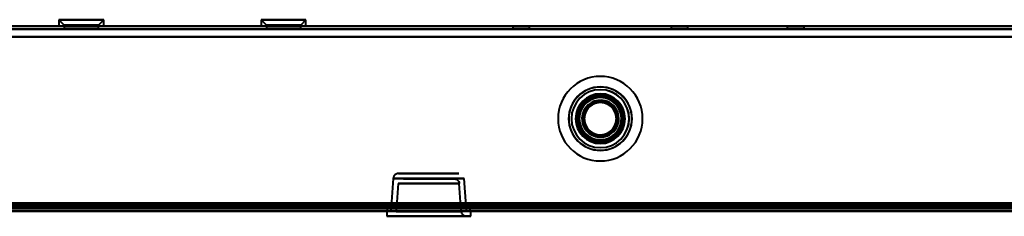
# Model space of a CAD drawing. Header units: millimetres. Extents: x -1352 to 2139, y -120 to 1210.
# Tile 21 of 87: x -545 to -358, y 127 to 165. Entities that reach past the tile are written whole.
import ezdxf

# ---------------------------------------------------------------- set-up
doc = ezdxf.new("R2010")
doc.units = ezdxf.units.MM
doc.layers.add('G-IMPT', color=8, linetype='Continuous', lineweight=40)

# ---------------------------------------------------------------- blocks, each defined once
blk = doc.blocks.new('NEXA 2000 CALQUES_dwg-762145-Avant')
at = {"layer": 'G-IMPT'}
for p, q in [((-537.56, 164.57), (-536.56, 163.57)), ((-537.56, 164.57), (-536.56, 163.57)), ((-537.56, 164.57), (-537.56, 163.37)), ((-537.56, 164.57), (-537.56, 163.37)), ((-529.63, 164.57), (-537.56, 164.57)), ((-529.63, 164.57), (-537.56, 164.57)), ((-537.56, 164.57), (-529.63, 164.57)), ((-537.56, 164.57), (-529.63, 164.57)), ((-529.06, 164.57), (-536.99, 164.57)), ((-529.06, 164.57), (-536.99, 164.57)), ((-536.99, 164.57), (-529.06, 164.57)), ((-536.99, 164.57), (-529.06, 164.57)), ((-530.06, 163.57), (-529.06, 164.57)), ((-530.06, 163.57), (-529.06, 164.57)), ((-529.06, 163.37), (-529.06, 164.57)), ((-529.06, 163.37), (-529.06, 164.57)), ((-499.25, 164.57), (-498.25, 163.57)), ((-499.25, 164.57), (-498.25, 163.57)), ((-499.25, 164.57), (-499.25, 163.37)), ((-499.25, 164.57), (-499.25, 163.37)), ((-491.32, 164.57), (-499.25, 164.57)), ((-491.32, 164.57), (-499.25, 164.57)), ((-499.25, 164.57), (-491.32, 164.57)), ((-499.25, 164.57), (-491.32, 164.57)), ((-490.75, 164.57), (-498.68, 164.57)), ((-490.75, 164.57), (-498.68, 164.57)), ((-498.68, 164.57), (-490.75, 164.57)), ((-498.68, 164.57), (-490.75, 164.57)), ((-491.75, 163.57), (-490.75, 164.57)), ((-491.75, 163.57), (-490.75, 164.57)), ((-490.75, 163.37), (-490.75, 164.57)), ((-490.75, 163.37), (-490.75, 164.57)), ((703.9, 163.37), (-703.9, 163.37)), ((-529.63, 163.37), (-537.56, 163.37)), ((-529.63, 163.37), (-537.56, 163.37)), ((-537.56, 163.37), (-529.63, 163.37)), ((-537.56, 163.37), (-529.63, 163.37)), ((-529.06, 163.37), (-536.99, 163.37)), ((-529.06, 163.37), (-536.99, 163.37)), ((-536.99, 163.37), (-529.06, 163.37)), ((-536.99, 163.37), (-529.06, 163.37)), ((-536.56, 163.57), (-536.56, 162.87)), ((-536.56, 163.57), (-536.56, 162.87)), ((-530.49, 163.57), (-536.56, 163.57)), ((-530.49, 163.57), (-536.56, 163.57)), ((-536.56, 163.57), (-530.49, 163.57)), ((-536.56, 163.57), (-530.49, 163.57)), ((-530.06, 162.87), (-536.56, 162.87)), ((-530.06, 162.87), (-536.56, 162.87)), ((-530.06, 162.87), (-536.56, 162.87)), ((-530.06, 162.87), (-536.56, 162.87)), ((-536.56, 162.87), (-530.49, 162.87)), ((-536.56, 162.87), (-530.49, 162.87)), ((-530.06, 163.57), (-536.12, 163.57)), ((-530.06, 163.57), (-536.12, 163.57)), ((-536.12, 163.57), (-530.06, 163.57)), ((-536.12, 163.57), (-530.06, 163.57)), ((-536.12, 162.87), (-530.06, 162.87)), ((-536.12, 162.87), (-530.06, 162.87)), ((-530.49, 162.87), (-530.06, 162.87)), ((-530.49, 162.87), (-530.06, 162.87)), ((-530.06, 162.87), (-530.06, 163.57)), ((-530.06, 162.87), (-530.06, 163.57)), ((-491.32, 163.37), (-499.25, 163.37)), ((-491.32, 163.37), (-499.25, 163.37)), ((-499.25, 163.37), (-491.32, 163.37)), ((-499.25, 163.37), (-491.32, 163.37)), ((-490.75, 163.37), (-498.68, 163.37)), ((-490.75, 163.37), (-498.68, 163.37)), ((-498.68, 163.37), (-490.75, 163.37)), ((-498.68, 163.37), (-490.75, 163.37)), ((-498.25, 163.57), (-498.25, 162.87)), ((-498.25, 163.57), (-498.25, 162.87)), ((-492.19, 163.57), (-498.25, 163.57)), ((-492.19, 163.57), (-498.25, 163.57)), ((-498.25, 163.57), (-492.19, 163.57)), ((-498.25, 163.57), (-492.19, 163.57)), ((-491.75, 162.87), (-498.25, 162.87)), ((-491.75, 162.87), (-498.25, 162.87)), ((-491.75, 162.87), (-498.25, 162.87)), ((-491.75, 162.87), (-498.25, 162.87)), ((-498.25, 162.87), (-492.19, 162.87)), ((-498.25, 162.87), (-492.19, 162.87)), ((-491.75, 163.57), (-497.81, 163.57)), ((-491.75, 163.57), (-497.81, 163.57)), ((-497.81, 163.57), (-491.75, 163.57)), ((-497.81, 163.57), (-491.75, 163.57)), ((-497.81, 162.87), (-491.75, 162.87)), ((-497.81, 162.87), (-491.75, 162.87)), ((-492.19, 162.87), (-491.75, 162.87)), ((-492.19, 162.87), (-491.75, 162.87)), ((-491.75, 162.87), (-491.75, 163.57)), ((-491.75, 162.87), (-491.75, 163.57)), ((-451.6, 163.37), (-451.6, 162.87)), ((-450, 163.37), (-451.6, 163.37)), ((-451.6, 163.37), (-448.4, 163.37)), ((-451.6, 163.37), (-448.4, 163.37)), ((-450, 162.87), (-451.6, 162.87)), ((-451.6, 162.87), (-450, 162.87)), ((-448.4, 163.37), (-450, 163.37)), ((-448.4, 163.37), (-450, 163.37)), ((-448.4, 162.87), (-450, 162.87)), ((-450, 162.87), (-448.4, 162.87)), ((-448.4, 162.87), (-448.4, 163.37)), ((-421.6, 163.37), (-421.6, 162.87)), ((-420, 163.37), (-421.6, 163.37)), ((-421.6, 163.37), (-418.4, 163.37)), ((-421.6, 163.37), (-418.4, 163.37)), ((-420, 162.87), (-421.6, 162.87)), ((-421.6, 162.87), (-420, 162.87)), ((-418.4, 163.37), (-420, 163.37)), ((-418.4, 163.37), (-420, 163.37)), ((-418.4, 162.87), (-420, 162.87)), ((-420, 162.87), (-418.4, 162.87)), ((-418.4, 162.87), (-418.4, 163.37)), ((-399.6, 163.37), (-399.6, 162.87)), ((-399.6, 163.37), (-399.6, 162.87)), ((-399.6, 163.37), (-399.6, 162.87)), ((-399.6, 163.37), (-399.6, 162.87)), ((-398, 163.37), (-399.6, 163.37)), ((-398, 163.37), (-399.6, 163.37)), ((-398, 163.37), (-399.6, 163.37)), ((-398, 163.37), (-399.6, 163.37)), ((-399.6, 163.37), (-396.4, 163.37)), ((-399.6, 163.37), (-396.4, 163.37)), ((-399.6, 163.37), (-396.4, 163.37)), ((-399.6, 163.37), (-396.4, 163.37)), ((-399.6, 163.37), (-396.4, 163.37)), ((-399.6, 163.37), (-396.4, 163.37)), ((-399.6, 163.37), (-396.4, 163.37)), ((-399.6, 163.37), (-396.4, 163.37)), ((-398, 162.87), (-399.6, 162.87)), ((-398, 162.87), (-399.6, 162.87)), ((-398, 162.87), (-399.6, 162.87)), ((-398, 162.87), (-399.6, 162.87)), ((-399.6, 162.87), (-398, 162.87)), ((-399.6, 162.87), (-398, 162.87)), ((-399.6, 162.87), (-398, 162.87)), ((-399.6, 162.87), (-398, 162.87)), ((-396.4, 163.37), (-398, 163.37)), ((-396.4, 163.37), (-398, 163.37)), ((-396.4, 163.37), (-398, 163.37)), ((-396.4, 163.37), (-398, 163.37)), ((-396.4, 163.37), (-398, 163.37)), ((-396.4, 163.37), (-398, 163.37)), ((-396.4, 163.37), (-398, 163.37)), ((-396.4, 163.37), (-398, 163.37)), ((-396.4, 162.87), (-398, 162.87)), ((-396.4, 162.87), (-398, 162.87)), ((-396.4, 162.87), (-398, 162.87)), ((-396.4, 162.87), (-398, 162.87)), ((-398, 162.87), (-396.4, 162.87)), ((-398, 162.87), (-396.4, 162.87)), ((-398, 162.87), (-396.4, 162.87)), ((-398, 162.87), (-396.4, 162.87)), ((-396.4, 162.87), (-396.4, 163.37)), ((-396.4, 162.87), (-396.4, 163.37)), ((-396.4, 162.87), (-396.4, 163.37)), ((-396.4, 162.87), (-396.4, 163.37)), ((-474.22, 134.59), (-474.65, 128.37)), ((-467.5, 134.59), (-474.22, 134.59)), ((-474.22, 134.59), (-460.78, 134.59)), ((-474.22, 134.59), (-460.78, 134.59)), ((-461.78, 135.52), (-473.22, 135.52)), ((-461.78, 135.52), (-473.22, 135.52)), ((-473.22, 135.52), (-467.5, 135.52)), ((-472.28, 134.52), (-462.72, 134.52)), ((-472.28, 134.52), (-462.72, 134.52)), ((-467.5, 134.52), (-472.28, 134.52)), ((-467.5, 134.52), (-472.28, 134.52)), ((-467.5, 135.52), (-461.78, 135.52)), ((-467.5, 135.52), (-461.78, 135.52)), ((-460.78, 134.59), (-467.5, 134.59)), ((-460.78, 134.59), (-467.5, 134.59)), ((-462.72, 134.52), (-467.5, 134.52)), ((-460.42, 129.37), (-460.78, 134.59)), ((-473.28, 133.59), (-473.65, 128.35)), ((-473.28, 133.59), (-467.5, 133.59)), ((-473.28, 133.59), (-467.5, 133.59)), ((-461.72, 133.59), (-473.28, 133.59)), ((-461.72, 133.59), (-473.28, 133.59)), ((-467.5, 133.59), (-461.72, 133.59)), ((-461.35, 128.35), (-461.72, 133.59)), ((-703.9, 128.87), (703.9, 128.87)), ((-475.38, 128.87), (-475.38, 128.37)), ((-467.5, 128.87), (-475.38, 128.87)), ((-467.5, 128.87), (-475.38, 128.87)), ((-475.38, 128.87), (-459.63, 128.87)), ((-475.38, 128.87), (-459.63, 128.87)), ((-474.65, 129.37), (-474.65, 128.87)), ((-473.65, 129.37), (-474.65, 129.37)), ((-474.65, 129.37), (-473.65, 129.37)), ((-474.15, 128.87), (-474.65, 128.87)), ((-474.65, 128.87), (-474.15, 128.87)), ((-460.38, 128.87), (-474.15, 128.87)), ((-474.15, 128.87), (-460.38, 128.87)), ((-474.15, 128.87), (-460.38, 128.87)), ((-460.42, 129.37), (-473.65, 129.37)), ((-460.42, 129.37), (-473.65, 129.37)), ((-473.65, 129.37), (-460.42, 129.37)), ((-459.63, 128.87), (-467.5, 128.87)), ((-460.35, 128.37), (-460.38, 128.87)), ((-459.63, 128.37), (-459.63, 128.87)), ((-739.4, 128.37), (-175.6, 128.37)), ((-704.4, 128.37), (704.4, 128.37)), ((-475.45, 128.37), (-475.45, 127.42)), ((-475.45, 128.37), (-459.55, 128.37)), ((-475.45, 128.37), (-459.55, 128.37)), ((-459.55, 128.37), (-475.45, 128.37)), ((-459.55, 128.37), (-475.45, 128.37)), ((-475.45, 127.42), (-459.55, 127.42)), ((-475.45, 127.42), (-459.55, 127.42)), ((-459.55, 127.42), (-475.45, 127.42)), ((-459.55, 127.42), (-475.45, 127.42)), ((-475.38, 128.37), (-467.5, 128.37)), ((-459.63, 128.37), (-475.38, 128.37)), ((-459.63, 128.37), (-475.38, 128.37)), ((-474.65, 128.37), (-460.35, 128.37)), ((-474.65, 128.37), (-460.35, 128.37)), ((-460.35, 128.37), (-474.65, 128.37)), ((-460.35, 128.37), (-474.65, 128.37)), ((-474.65, 127.42), (-467.5, 127.42)), ((-474.65, 127.42), (-467.5, 127.42)), ((-460.35, 127.42), (-474.65, 127.42)), ((-460.35, 127.42), (-474.65, 127.42)), ((-473.65, 128.35), (-461.35, 128.35)), ((-473.65, 128.35), (-461.35, 128.35)), ((-467.5, 128.35), (-473.65, 128.35)), ((-467.5, 128.35), (-473.65, 128.35)), ((-467.5, 128.37), (-459.63, 128.37)), ((-467.5, 128.37), (-459.63, 128.37)), ((-461.35, 128.35), (-467.5, 128.35)), ((-467.5, 127.42), (-460.35, 127.42)), ((-459.55, 127.42), (-459.55, 128.37))]:
    blk.add_line(p, q, dxfattribs=at)
at = {"layer": 'G-IMPT', "flags": 128}
for points in [[(-703.9, 163.37), (-351.95, 163.37), (0, 163.37), (351.95, 163.37), (703.9, 163.37)], [(703.9, 163.37), (351.95, 163.37), (0, 163.37), (-351.95, 163.37), (-703.9, 163.37)], [(703.9, 163.37), (351.95, 163.37), (0, 163.37), (-351.95, 163.37), (-703.9, 163.37)], [(-703.9, 163.37), (-351.95, 163.37), (0, 163.37), (351.95, 163.37), (703.9, 163.37)], [(703.9, 162.77), (351.95, 162.77), (0, 162.77), (-351.95, 162.77), (-703.9, 162.77)], [(703.9, 162.77), (351.95, 162.77), (0, 162.77), (-351.95, 162.77), (-703.9, 162.77)], [(-703.9, 162.77), (-351.95, 162.77), (0, 162.77), (351.95, 162.77), (703.9, 162.77)], [(-703.9, 162.77), (-351.95, 162.77), (0, 162.77), (351.95, 162.77), (703.9, 162.77)], [(704.4, 161.37), (352.2, 161.37), (0, 161.37), (-352.2, 161.37), (-704.4, 161.37)], [(-704.4, 161.37), (-352.2, 161.37), (0, 161.37), (352.2, 161.37), (704.4, 161.37)], [(-703.9, 161.37), (-351.95, 161.37), (0, 161.37), (351.95, 161.37), (703.9, 161.37)], [(703.9, 161.37), (351.95, 161.37), (0, 161.37), (-351.95, 161.37), (-703.9, 161.37)], [(-703.9, 161.37), (-351.95, 161.37), (0, 161.37), (351.95, 161.37), (703.9, 161.37)], [(703.9, 161.37), (351.95, 161.37), (0, 161.37), (-351.95, 161.37), (-703.9, 161.37)], [(-703.9, 161.37), (-351.95, 161.37), (0, 161.37), (351.95, 161.37), (703.9, 161.37)], [(703.9, 161.37), (351.95, 161.37), (0, 161.37), (-351.95, 161.37), (-703.9, 161.37)], [(-473.23, 135.52), (-473.4, 135.51), (-473.55, 135.46), (-473.68, 135.41), (-473.9, 135.26), (-474.03, 135.11), (-474.11, 134.98), (-474.18, 134.78), (-474.22, 134.59)], [(-462.7, 134.52), (-462.53, 134.51), (-462.38, 134.46), (-462.25, 134.41), (-462.04, 134.26), (-461.9, 134.11), (-461.83, 133.98), (-461.75, 133.78), (-461.72, 133.59)], [(-175.6, 128.97), (-316.55, 128.97), (-457.5, 128.97), (-598.45, 128.97), (-739.4, 128.97)], [(-175.6, 128.97), (-316.55, 128.97), (-457.5, 128.97), (-598.45, 128.97), (-739.4, 128.97)], [(-739.4, 128.97), (-598.45, 128.97), (-457.5, 128.97), (-316.55, 128.97), (-175.6, 128.97)], [(-739.4, 128.87), (-598.45, 128.87), (-457.5, 128.87), (-316.55, 128.87), (-175.6, 128.87)], [(-738.9, 129.47), (-598.2, 129.47), (-457.5, 129.47), (-316.8, 129.47), (-176.1, 129.47)], [(-738.9, 129.47), (-598.2, 129.47), (-457.5, 129.47), (-316.8, 129.47), (-176.1, 129.47)], [(-176.1, 129.47), (-316.8, 129.47), (-457.5, 129.47), (-598.2, 129.47), (-738.9, 129.47)], [(-176.1, 129.37), (-316.8, 129.37), (-457.5, 129.37), (-598.2, 129.37), (-738.9, 129.37)], [(-738.9, 129.37), (-598.2, 129.37), (-457.5, 129.37), (-316.8, 129.37), (-176.1, 129.37)], [(-176.1, 129.37), (-316.8, 129.37), (-457.5, 129.37), (-598.2, 129.37), (-738.9, 129.37)], [(-176.1, 128.87), (-316.8, 128.87), (-457.5, 128.87), (-598.2, 128.87), (-738.9, 128.87)], [(-176.1, 128.87), (-316.8, 128.87), (-457.5, 128.87), (-598.2, 128.87), (-738.9, 128.87)], [(-738.9, 128.87), (-598.2, 128.87), (-457.5, 128.87), (-316.8, 128.87), (-176.1, 128.87)], [(-738.9, 128.87), (-598.2, 128.87), (-457.5, 128.87), (-316.8, 128.87), (-176.1, 128.87)], [(-738.9, 128.87), (-598.2, 128.87), (-457.5, 128.87), (-316.8, 128.87), (-176.1, 128.87)], [(-176.1, 128.87), (-316.8, 128.87), (-457.5, 128.87), (-598.2, 128.87), (-738.9, 128.87)], [(-704.4, 128.97), (-352.2, 128.97), (0, 128.97), (352.2, 128.97), (704.4, 128.97)], [(-704.4, 128.97), (-352.2, 128.97), (0, 128.97), (352.2, 128.97), (704.4, 128.97)], [(-704.4, 128.97), (-352.2, 128.97), (0, 128.97), (352.2, 128.97), (704.4, 128.97)], [(704.4, 128.97), (352.2, 128.97), (0, 128.97), (-352.2, 128.97), (-704.4, 128.97)], [(704.4, 128.97), (352.2, 128.97), (0, 128.97), (-352.2, 128.97), (-704.4, 128.97)], [(704.4, 128.97), (352.2, 128.97), (0, 128.97), (-352.2, 128.97), (-704.4, 128.97)], [(-704.4, 128.97), (-352.2, 128.97), (0, 128.97), (352.2, 128.97), (704.4, 128.97)], [(704.4, 128.97), (352.2, 128.97), (0, 128.97), (-352.2, 128.97), (-704.4, 128.97)], [(-704.4, 128.97), (-352.2, 128.97), (0, 128.97), (352.2, 128.97), (704.4, 128.97)], [(704.4, 128.87), (352.2, 128.87), (0, 128.87), (-352.2, 128.87), (-704.4, 128.87)], [(-704.4, 128.87), (-352.2, 128.87), (0, 128.87), (352.2, 128.87), (704.4, 128.87)], [(704.4, 128.87), (352.2, 128.87), (0, 128.87), (-352.2, 128.87), (-704.4, 128.87)], [(-704, 129.37), (-352, 129.37), (0, 129.37), (352, 129.37), (704, 129.37)], [(704, 129.37), (352, 129.37), (0, 129.37), (-352, 129.37), (-704, 129.37)], [(704, 128.87), (352, 128.87), (0, 128.87), (-352, 128.87), (-704, 128.87)], [(-704, 128.87), (-352, 128.87), (0, 128.87), (352, 128.87), (704, 128.87)], [(704, 128.87), (352, 128.87), (0, 128.87), (-352, 128.87), (-704, 128.87)], [(-704, 128.87), (-352, 128.87), (0, 128.87), (352, 128.87), (704, 128.87)], [(-703.9, 129.87), (-351.95, 129.87), (0, 129.87), (351.95, 129.87), (703.9, 129.87)], [(703.9, 129.87), (351.95, 129.87), (0, 129.87), (-351.95, 129.87), (-703.9, 129.87)], [(-703.9, 129.87), (-351.95, 129.87), (0, 129.87), (351.95, 129.87), (703.9, 129.87)], [(703.9, 129.87), (351.95, 129.87), (0, 129.87), (-351.95, 129.87), (-703.9, 129.87)], [(-703.9, 129.87), (-351.95, 129.87), (0, 129.87), (351.95, 129.87), (703.9, 129.87)], [(-703.9, 129.87), (-351.95, 129.87), (0, 129.87), (351.95, 129.87), (703.9, 129.87)], [(703.9, 129.87), (351.95, 129.87), (0, 129.87), (-351.95, 129.87), (-703.9, 129.87)], [(703.9, 129.87), (351.95, 129.87), (0, 129.87), (-351.95, 129.87), (-703.9, 129.87)], [(703.9, 129.47), (351.95, 129.47), (0, 129.47), (-351.95, 129.47), (-703.9, 129.47)], [(-703.9, 129.47), (-351.95, 129.47), (0, 129.47), (351.95, 129.47), (703.9, 129.47)], [(-703.9, 129.37), (-351.95, 129.37), (0, 129.37), (351.95, 129.37), (703.9, 129.37)], [(703.9, 129.37), (351.95, 129.37), (0, 129.37), (-351.95, 129.37), (-703.9, 129.37)], [(703.9, 128.87), (351.95, 128.87), (0, 128.87), (-351.95, 128.87), (-703.9, 128.87)], [(-703.9, 128.87), (-351.95, 128.87), (0, 128.87), (351.95, 128.87), (703.9, 128.87)], [(703.9, 128.87), (351.95, 128.87), (0, 128.87), (-351.95, 128.87), (-703.9, 128.87)], [(-703.9, 128.87), (-351.95, 128.87), (0, 128.87), (351.95, 128.87), (703.9, 128.87)], [(-703.9, 128.87), (-351.95, 128.87), (0, 128.87), (351.95, 128.87), (703.9, 128.87)], [(703.9, 128.87), (351.95, 128.87), (0, 128.87), (-351.95, 128.87), (-703.9, 128.87)], [(-739.4, 128.37), (-598.45, 128.37), (-457.5, 128.37), (-316.55, 128.37), (-175.6, 128.37)], [(-175.6, 128.37), (-316.55, 128.37), (-457.5, 128.37), (-598.45, 128.37), (-739.4, 128.37)], [(-739.4, 128.37), (-598.45, 128.37), (-457.5, 128.37), (-316.55, 128.37), (-175.6, 128.37)], [(-175.6, 128.37), (-316.55, 128.37), (-457.5, 128.37), (-598.45, 128.37), (-739.4, 128.37)], [(704.4, 128.37), (352.2, 128.37), (0, 128.37), (-352.2, 128.37), (-704.4, 128.37)], [(-704.4, 128.37), (-352.2, 128.37), (0, 128.37), (352.2, 128.37), (704.4, 128.37)], [(-560.2, 128.37), (-280.1, 128.37), (0, 128.37), (280.1, 128.37), (560.2, 128.37)], [(560.2, 128.37), (280.1, 128.37), (0, 128.37), (-280.1, 128.37), (-560.2, 128.37)], [(-560.2, 128.37), (-280.1, 128.37), (0, 128.37), (280.1, 128.37), (560.2, 128.37)], [(-560.2, 128.37), (-280.1, 128.37), (0, 128.37), (280.1, 128.37), (560.2, 128.37)], [(560.2, 128.37), (280.1, 128.37), (0, 128.37), (-280.1, 128.37), (-560.2, 128.37)], [(560.2, 128.37), (280.1, 128.37), (0, 128.37), (-280.1, 128.37), (-560.2, 128.37)], [(-461.35, 128.35), (-461.32, 128.18), (-461.27, 128.03), (-461.2, 127.9), (-461.04, 127.69), (-460.88, 127.57), (-460.74, 127.5), (-460.54, 127.44), (-460.37, 127.42)]]:
    blk.add_lwpolyline(points, dxfattribs=at)
at = {"layer": 'G-IMPT'}
for radius, start, end in [(8, 0, 180), (8, 90, 180), (8, 90, 180), (8, 360, 180), (8, 0, 180), (8, 90, 180), (8, 90, 180), (8, 360, 180), (8, 270, 90), (8, 270, 90), (8, 270, 90), (8, 270, 90), (6, 360, 180), (6, 360, 180), (6, 360, 180), (6, 0, 180), (6, 360, 180), (6, 360, 180), (6, 360, 180), (5.98, 90, 270), (5.97, 90, 270), (5.98, 90, 270), (5.48, 90, 270), (5.48, 90, 270), (5.97, 270, 90), (5.97, 270, 90), (5.97, 270, 90), (5.47, 270, 90), (5.48, 270, 90), (4.7, 90, 270), (4.7, 90, 270), (4.5, 360, 180), (4.5, 90, 270), (4.5, 90, 180), (4.5, 90, 270), (4.5, 360, 180), (4.5, 90, 270), (4.5, 90, 270), (4.5, 360, 180), (4.25, 0, 180), (4.25, 360, 180), (4.25, 0, 180), (4.25, 0, 180), (4, 90, 255.2828), (4, 75.2828, 255.2828), (4, 90, 270), (4, 75.2828, 255.2828), (4, 90, 270), (4, 75.2828, 255.2828), (4, 75.2828, 255.2828), (4, 75.2828, 255.2828), (3.5, 75.2828, 255.2828), (3.5, 75.2828, 255.2828), (4, 255.2828, 75.2828), (4, 255.2828, 75.2828), (4, 255.2828, 75.2828), (3.5, 255.2828, 75.2828), (3.5, 255.2828, 75.2828), (4.7, 270, 90), (4.7, 270, 90), (4.5, 270, 90), (4.5, 270, 90), (4.5, 270, 90), (4.5, 360, 90), (4.5, 360, 90), (4, 75.2828, 90), (4, 270, 90), (4, 270, 90), (4, 270, 75.2828), (4, 360, 75.2828), (4, 0, 75.2828), (3.25, 360, 180), (3.25, 0, 180), (3.25, 0, 180), (3.25, 0, 180), (3.05, 90, 270), (3.05, 75.2828, 255.2828), (3.05, 90, 255.2828), (3.05, 90, 270), (3.05, 345.2828, 165.2828), (3.05, 75.2828, 165.2828), (3.05, 75.2828, 165.2828), (3.05, 345.2828, 165.2828), (3.05, 255.2828, 75.2828), (3.05, 255.2828, 75.2828), (3.05, 255.2828, 75.2828), (3.05, 270, 90), (3.05, 75.2828, 90), (3.05, 270, 90), (3.05, 270, 75.2828), (8, 180, 360), (8, 180, 270), (8, 180, 270), (8, 180, 360), (8, 180, 0), (8, 180, 270), (8, 180, 270), (8, 180, 0), (6, 180, 0), (6, 180, 360), (6, 180, 360), (6, 180, 0), (6, 180, 360), (6, 180, 0), (6, 180, 360), (4.5, 180, 0), (4.5, 180, 270), (4.5, 180, 0), (4.5, 180, 0), (4.25, 180, 0), (4.25, 180, 0), (4.25, 180, 0), (4.25, 180, 0), (3.25, 180, 0), (3.25, 180, 0), (3.25, 180, 0), (3.25, 180, 0), (3.05, 165.2828, 345.2828), (3.05, 165.2828, 255.2828), (3.05, 165.2828, 255.2828), (3.05, 165.2828, 345.2828), (4, 255.2828, 360), (4, 255.2828, 0), (4.5, 270, 360), (4.5, 270, 360), (4, 255.2828, 270), (3.05, 255.2828, 270)]:
    blk.add_arc((-435, 145.87), radius, start, end, dxfattribs=at)
for points in [[(-474.15, 128.87), (-474.08, 128.94), (-473.93, 129.1), (-473.75, 129.28), (-473.65, 129.37)], [(-473.65, 129.37), (-473.75, 129.28), (-473.93, 129.1), (-474.08, 128.94), (-474.15, 128.87)], [(-474.15, 128.87), (-474.08, 128.94), (-473.93, 129.1), (-473.75, 129.28), (-473.65, 129.37)], [(-473.65, 129.37), (-473.75, 129.28), (-473.93, 129.1), (-474.08, 128.94), (-474.15, 128.87)]]:
    blk.add_open_spline(points, degree=3, dxfattribs=at)

msp = doc.modelspace()

# ---------------------------------------------------------------- linework, layer by layer
at = {"color": 94, "lineweight": 30}
for p, q in [((609.6, 128.37), (-609.6, 128.37)), ((-609.6, 128.37), (609.6, 128.37))]:
    msp.add_line(p, q, dxfattribs=at)

# ---------------------------------------------------------------- block references
at = {"layer": 'G-IMPT'}
msp.add_blockref('NEXA 2000 CALQUES_dwg-762145-Avant', (0, 0), dxfattribs=at)

doc.saveas('drawing.dxf')
